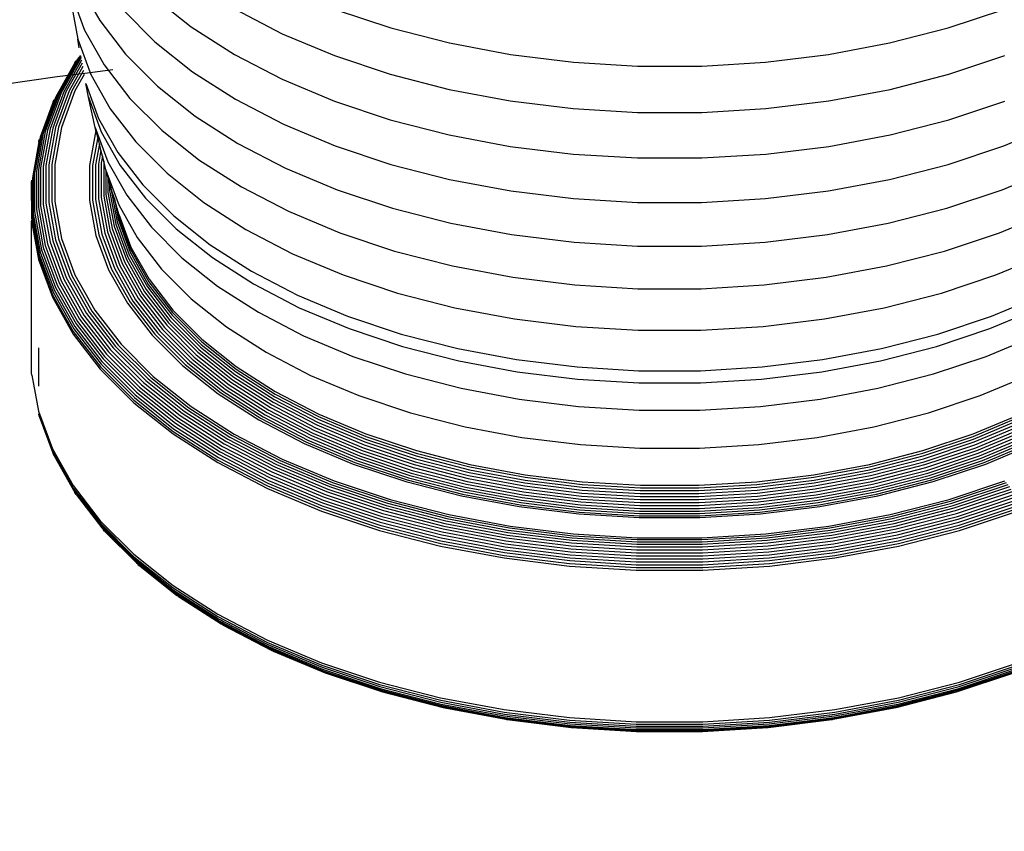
# Model space of a CAD drawing. Extents: x -18027 to -11651, y 1687 to 5059.
# Tile 54 of 170: x -16999.59 to -16991.64, y 2141.25 to 2147.81. Entities that reach past the tile are written whole.
import ezdxf

# ---------------------------------------------------------------- set-up
doc = ezdxf.new("R2010")
doc.units = 0
doc.header["$MEASUREMENT"] = 0
doc.layers.add('TANK', color=2, linetype='CONTINUOUS')
doc.layers.add('TANK-SLOPE', color=2, linetype='CONTINUOUS')

# ---------------------------------------------------------------- blocks, each defined once
blk = doc.blocks.new('A$C3406478A')
at = {"layer": 'TANK'}
for p, q in [((-1.295, 7.0312), (-1.1356, 6.7481)), ((-1.3634, 6.9595), (-1.2571, 6.6706)), ((-0.7014, 6.9407), (-0.3959, 6.6979)), ((-1.3649, 6.8893), (-1.312, 6.5987)), ((-0.9493, 6.8365), (-0.6901, 6.5772)), ((-0.0484, 6.8426), (0.3379, 6.6417)), ((0.7653, 6.839), (1.2144, 6.6893)), ((5.7132, 6.6893), (6.1624, 6.839)), ((-1.1356, 6.7481), (-0.9259, 6.4761)), ((-0.3959, 6.6979), (-0.048, 6.4749)), ((1.2144, 6.6893), (1.6882, 6.5675)), ((5.2395, 6.5675), (5.7132, 6.6893)), ((-1.312, 6.5987), (-1.2068, 6.3129)), ((-1.3002, 6.5272), (-1.312, 6.5987)), ((-1.2571, 6.6706), (-1.099, 6.3897)), ((0.3379, 6.6417), (0.7586, 6.4653)), ((-0.6901, 6.5772), (-0.3854, 6.3351)), ((1.6882, 6.5675), (2.1814, 6.475)), ((4.7462, 6.475), (5.2395, 6.5675)), ((-1.2987, 6.4478), (-1.4637, 6.1546)), ((-1.286, 6.4491), (-1.4458, 6.1651)), ((-1.2894, 6.4677), (-1.3138, 6.4361)), ((-1.2882, 6.4613), (-1.2987, 6.4478)), ((-0.9259, 6.4761), (-0.668, 6.2182)), ((-0.048, 6.4749), (0.3383, 6.2741)), ((0.7586, 6.4653), (1.2088, 6.3152)), ((2.1814, 6.475), (2.6887, 6.4127)), ((4.2389, 6.4127), (4.7462, 6.475)), ((5.7188, 6.3152), (6.1691, 6.4653)), ((-1.3366, 6.4065), (-1.4925, 6.1273)), ((-1.3138, 6.4361), (-1.4793, 6.142)), ((-1.2823, 6.4287), (-1.4261, 6.1732)), ((-1.2779, 6.4044), (-1.4049, 6.1787)), ((-1.2728, 6.3765), (-1.3824, 6.1817)), ((-1.3366, 6.4065), (-1.3265, 6.4223)), ((-1.099, 6.3897), (-0.8909, 6.1199)), ((2.6887, 6.4127), (3.2045, 6.3814)), ((3.2045, 6.3814), (3.7231, 6.3814)), ((3.7231, 6.3814), (4.2389, 6.4127)), ((-1.2671, 6.3456), (-1.3592, 6.182)), ((-1.261, 6.312), (-1.3355, 6.1797)), ((-1.2068, 6.3129), (-1.0504, 6.035)), ((-0.3854, 6.3351), (-0.0385, 6.1126)), ((1.2088, 6.3152), (1.6838, 6.1931)), ((5.2439, 6.1931), (5.7188, 6.3152)), ((-1.2258, 6.131), (-1.248, 6.2405)), ((-1.248, 6.2405), (-1.1442, 5.9585)), ((-0.668, 6.2182), (-0.3649, 5.9774)), ((0.3383, 6.2741), (0.7589, 6.0976)), ((-1.4925, 6.1273), (-1.6041, 5.824)), ((-1.4793, 6.142), (-1.5907, 5.8395)), ((-1.4637, 6.1546), (-1.5747, 5.8531)), ((-1.4458, 6.1651), (-1.5565, 5.8646)), ((-1.4261, 6.1732), (-1.5363, 5.8739)), ((-1.4049, 6.1787), (-1.5146, 5.8808)), ((-1.3824, 6.1817), (-1.4916, 5.8851)), ((-1.3592, 6.182), (-1.4678, 5.8869)), ((-1.3355, 6.1797), (-1.4437, 5.886)), ((-1.1714, 5.8851), (-1.2258, 6.131)), ((-1.2258, 6.131), (-1.1225, 5.8504)), ((-0.8909, 6.1199), (-0.6351, 5.8641)), ((1.6838, 6.1931), (2.1782, 6.1003)), ((4.7494, 6.1003), (5.2439, 6.1931)), ((-1.5106, 6.0932), (-1.6148, 5.8071)), ((-1.5106, 6.0932), (-1.5029, 6.111)), ((-0.0385, 6.1126), (0.3468, 5.9124)), ((0.7589, 6.0976), (1.2091, 5.9476)), ((2.1782, 6.1003), (2.6868, 6.0379)), ((4.2408, 6.0379), (4.7494, 6.1003)), ((5.7186, 5.9476), (6.1688, 6.0976)), ((-1.0504, 6.035), (-0.8445, 5.768)), ((-0.3649, 5.9774), (-0.0198, 5.7561)), ((2.6868, 6.0379), (3.2039, 6.0065)), ((3.2039, 6.0065), (3.7238, 6.0065)), ((3.7238, 6.0065), (4.2408, 6.0379)), ((-1.5146, 5.8808), (-1.5697, 5.5778)), ((-1.4916, 5.8851), (-1.5465, 5.5836)), ((-1.4678, 5.8869), (-1.5225, 5.5868)), ((-1.4437, 5.886), (-1.498, 5.5873)), ((-1.166, 5.8606), (-1.1714, 5.8851)), ((-1.1714, 5.8851), (-1.0693, 5.6077)), ((-1.1442, 5.9585), (-0.9899, 5.6843)), ((0.3468, 5.9124), (0.7662, 5.7364)), ((1.2091, 5.9476), (1.684, 5.8255)), ((5.2436, 5.8255), (5.7186, 5.9476)), ((6.1614, 5.7364), (6.5808, 5.9124)), ((-1.6148, 5.8071), (-1.6711, 5.498)), ((-1.6041, 5.824), (-1.6603, 5.5157)), ((-1.5907, 5.8395), (-1.6466, 5.5319)), ((-1.5747, 5.8531), (-1.6305, 5.5465)), ((-1.5565, 5.8646), (-1.6121, 5.5591)), ((-1.5363, 5.8739), (-1.5917, 5.5696)), ((-1.166, 5.8606), (-1.2173, 5.5788)), ((-1.1515, 5.8063), (-1.1928, 5.5794)), ((-1.1515, 5.8063), (-1.166, 5.8606)), ((-1.1379, 5.7524), (-1.1515, 5.8063)), ((-1.1225, 5.8504), (-0.9689, 5.5775)), ((-0.6351, 5.8641), (-0.3344, 5.6251)), ((1.684, 5.8255), (2.1784, 5.7327)), ((4.7492, 5.7327), (5.2436, 5.8255)), ((-1.6274, 5.7696), (-1.679, 5.4793)), ((-1.6274, 5.7696), (-1.6226, 5.7888)), ((-1.1379, 5.7524), (-1.1688, 5.5826)), ((-1.125, 5.7015), (-1.1379, 5.7524)), ((-0.8445, 5.768), (-0.5915, 5.515)), ((-0.0198, 5.7561), (0.3634, 5.5569)), ((0.7662, 5.7364), (1.2152, 5.5868)), ((2.1784, 5.7327), (2.6869, 5.6703)), ((4.2407, 5.6703), (4.7492, 5.7327)), ((5.7124, 5.5868), (6.1614, 5.7364)), ((-1.125, 5.7015), (-1.1456, 5.5883)), ((-1.1131, 5.6544), (-1.125, 5.7015)), ((-1.1131, 5.6544), (-1.1236, 5.5965)), ((-1.1024, 5.612), (-1.1131, 5.6544)), ((-0.9899, 5.6843), (-0.7868, 5.421)), ((2.6869, 5.6703), (3.2039, 5.639)), ((3.7237, 5.639), (4.2407, 5.6703)), ((-1.5917, 5.5696), (-1.5917, 5.2637)), ((-1.5697, 5.5778), (-1.5697, 5.2732)), ((-1.5465, 5.5836), (-1.5465, 5.2804)), ((-1.5225, 5.5868), (-1.5225, 5.285)), ((-1.498, 5.5873), (-1.498, 5.2871)), ((-1.2173, 5.5788), (-1.2173, 5.2956)), ((-1.1928, 5.5794), (-1.1928, 5.2976)), ((-1.1688, 5.5826), (-1.1688, 5.3022)), ((-1.1456, 5.5883), (-1.1456, 5.3094)), ((-1.1236, 5.5965), (-1.1236, 5.3189)), ((-1.1024, 5.612), (-1.1033, 5.607)), ((-1.1033, 5.607), (-1.1033, 5.3306)), ((-1.0849, 5.5428), (-1.1024, 5.612)), ((-1.0693, 5.6077), (-0.9175, 5.338)), ((-0.9689, 5.5775), (-0.7668, 5.3153)), ((-0.3344, 5.6251), (0.0079, 5.4056)), ((1.2152, 5.5868), (1.6888, 5.465)), ((3.2039, 5.639), (3.7237, 5.639)), ((5.2388, 5.465), (5.7124, 5.5868)), ((-1.6711, 5.498), (-1.6711, 5.1873)), ((-1.6603, 5.5157), (-1.6603, 5.2056)), ((-1.6466, 5.5319), (-1.6466, 5.2226)), ((-1.6305, 5.5465), (-1.6305, 5.2382)), ((-1.6121, 5.5591), (-1.6121, 5.252)), ((-1.0849, 5.5428), (-1.0849, 5.3444)), ((-1.0823, 5.5328), (-1.0849, 5.5428)), ((-1.0687, 5.486), (-1.0823, 5.5328)), ((-1.0823, 5.5328), (-0.9821, 5.2607)), ((-1.0551, 5.4392), (-1.0687, 5.486)), ((-1.0687, 5.486), (-1.0687, 5.3599)), ((-0.5915, 5.515), (-0.294, 5.2786)), ((0.3634, 5.5569), (0.7806, 5.3819)), ((6.1471, 5.3819), (6.5643, 5.5569)), ((-1.6854, 5.4398), (-1.6838, 5.4598)), ((-1.6838, 5.1483), (-1.6854, 5.4398)), ((-1.679, 5.4793), (-1.679, 5.1681)), ((-1.0443, 5.402), (-1.0551, 5.4392)), ((-1.0551, 5.4392), (-1.0551, 5.377)), ((-0.7868, 5.421), (-0.5371, 5.1713)), ((0.0079, 5.4056), (0.3881, 5.208)), ((1.6888, 5.465), (2.1819, 5.3725)), ((4.7458, 5.3725), (5.2388, 5.465)), ((-1.1033, 5.3306), (-1.0532, 5.0558)), ((-1.0849, 5.3444), (-1.035, 5.0706)), ((-1.0687, 5.3599), (-1.019, 5.0872)), ((-1.0551, 5.377), (-1.0056, 5.105)), ((-1.0443, 5.402), (-1.0443, 5.3953)), ((-1.0443, 5.3953), (-0.9949, 5.124)), ((-1.0172, 5.3089), (-1.0443, 5.3953)), ((-0.9175, 5.338), (-0.7177, 5.0789)), ((0.7806, 5.3819), (1.2272, 5.233)), ((2.1819, 5.3725), (2.689, 5.3103)), ((4.2386, 5.3103), (4.7458, 5.3725)), ((5.7005, 5.233), (6.1471, 5.3819)), ((-1.6121, 5.252), (-1.5565, 4.9465)), ((-1.5917, 5.2637), (-1.5363, 4.9594)), ((-1.5697, 5.2732), (-1.5146, 4.9703)), ((-1.5465, 5.2804), (-1.4916, 4.9788)), ((-1.5225, 5.285), (-1.4678, 4.9849)), ((-1.498, 5.2871), (-1.4437, 4.9884)), ((-1.2173, 5.2956), (-1.166, 5.0138)), ((-1.1928, 5.2976), (-1.1418, 5.0174)), ((-1.1688, 5.3022), (-1.118, 5.0234)), ((-1.1456, 5.3094), (-1.0951, 5.032)), ((-1.1236, 5.3189), (-1.0734, 5.0428)), ((-1.0172, 5.3089), (-0.9871, 5.1437)), ((-0.9948, 5.232), (-1.0172, 5.3089)), ((-0.9821, 5.2607), (-0.8333, 4.9962)), ((-0.7668, 5.3153), (-0.5183, 5.0668)), ((-0.294, 5.2786), (0.0447, 5.0614)), ((2.689, 5.3103), (3.2046, 5.279)), ((3.2046, 5.279), (3.723, 5.279)), ((3.723, 5.279), (4.2386, 5.3103)), ((-1.679, 5.1681), (-1.6226, 4.8585)), ((-1.6711, 5.1873), (-1.6148, 4.8782)), ((-1.6603, 5.2056), (-1.6041, 4.8972)), ((-1.6466, 5.2226), (-1.5907, 4.9151)), ((-1.6305, 5.2382), (-1.5747, 4.9316)), ((-0.9808, 5.1839), (-0.9948, 5.232)), ((-0.9948, 5.232), (-0.9824, 5.1637)), ((-0.9808, 5.1839), (-0.8828, 4.9179)), ((-0.5371, 5.1713), (-0.2436, 4.938)), ((0.3881, 5.208), (0.8019, 5.0344)), ((1.2272, 5.233), (1.6983, 5.1119)), ((5.2294, 5.1119), (5.7005, 5.233)), ((6.1257, 5.0344), (6.5396, 5.208)), ((-1.6838, 5.1483), (-1.6854, 5.1282)), ((-1.6854, 5.1282), (-1.6289, 4.8183)), ((-1.6854, 3.9036), (-1.6854, 5.1282)), ((-1.6838, 5.1483), (-1.6274, 4.8385)), ((-1.019, 5.0872), (-0.9203, 4.8189)), ((-1.0056, 5.105), (-0.9071, 4.8376)), ((-0.9949, 5.124), (-0.8966, 4.8571)), ((-0.9871, 5.1437), (-0.889, 4.8773)), ((-0.9824, 5.1637), (-0.8844, 4.8976)), ((1.6983, 5.1119), (2.1887, 5.0199)), ((4.7389, 5.0199), (5.2294, 5.1119)), ((-1.166, 5.0138), (-1.064, 4.7367)), ((-1.1418, 5.0174), (-1.0403, 4.7417)), ((-1.118, 5.0234), (-1.0171, 4.7492)), ((-1.0951, 5.032), (-0.9946, 4.7591)), ((-1.0734, 5.0428), (-0.9734, 4.7713)), ((-1.0532, 5.0558), (-0.9537, 4.7854)), ((-1.035, 5.0706), (-0.9359, 4.8014)), ((-0.7177, 5.0789), (-0.4721, 4.8332)), ((-0.5183, 5.0668), (-0.2262, 4.8347)), ((0.0447, 5.0614), (0.4208, 4.8659)), ((0.8019, 5.0344), (1.245, 4.8867)), ((2.1887, 5.0199), (2.6931, 4.958)), ((4.2345, 4.958), (4.7389, 5.0199)), ((5.6827, 4.8867), (6.1257, 5.0344)), ((-1.5747, 4.9316), (-1.4637, 4.63)), ((-1.5565, 4.9465), (-1.4458, 4.646)), ((-1.5363, 4.9594), (-1.4261, 4.6602)), ((-1.5146, 4.9703), (-1.4049, 4.6723)), ((-1.4916, 4.9788), (-1.3824, 4.6823)), ((-1.4678, 4.9849), (-1.3592, 4.6898)), ((-1.4437, 4.9884), (-1.3355, 4.6947)), ((-0.8333, 4.9962), (-0.6373, 4.742)), ((-0.2436, 4.938), (0.0905, 4.7238)), ((2.6931, 4.958), (3.206, 4.9269)), ((3.7217, 4.9269), (4.2345, 4.958)), ((-1.6226, 4.8585), (-1.5106, 4.5541)), ((-1.6148, 4.8782), (-1.5029, 4.5743)), ((-1.6041, 4.8972), (-1.4925, 4.5939)), ((-1.5907, 4.9151), (-1.4793, 4.6126)), ((-0.8966, 4.8571), (-0.7506, 4.5977)), ((-0.889, 4.8773), (-0.7433, 4.6183)), ((-0.8844, 4.8976), (-0.7388, 4.6389)), ((-0.8828, 4.9179), (-0.7373, 4.6592)), ((0.4208, 4.8659), (0.8303, 4.6941)), ((1.245, 4.8867), (1.7123, 4.7666)), ((3.206, 4.9269), (3.7217, 4.9269)), ((5.2153, 4.7666), (5.6827, 4.8867)), ((6.0974, 4.6941), (6.5068, 4.8659)), ((-1.6289, 4.8183), (-1.5167, 4.5135)), ((-1.6274, 4.8385), (-1.5152, 4.5338)), ((-0.9734, 4.7713), (-0.8248, 4.5072)), ((-0.9537, 4.7854), (-0.8058, 4.5226)), ((-0.9359, 4.8014), (-0.7886, 4.5396)), ((-0.9203, 4.8189), (-0.7735, 4.558)), ((-0.9071, 4.8376), (-0.7607, 4.5775)), ((-0.4721, 4.8332), (-0.1833, 4.6038)), ((-0.2262, 4.8347), (0.1064, 4.6215)), ((-1.3592, 4.6898), (-1.1977, 4.4028)), ((-1.3355, 4.6947), (-1.1748, 4.4092)), ((-1.064, 4.7367), (-0.9123, 4.4673)), ((-1.0403, 4.7417), (-0.8895, 4.4737)), ((-1.0171, 4.7492), (-0.867, 4.4826)), ((-0.9946, 4.7591), (-0.8453, 4.4938)), ((-0.6373, 4.742), (-0.3964, 4.5012)), ((0.0905, 4.7238), (0.4616, 4.5309)), ((0.8303, 4.6941), (1.2686, 4.548)), ((1.7123, 4.7666), (2.1989, 4.6753)), ((4.7288, 4.6753), (5.2153, 4.7666)), ((5.659, 4.548), (6.0974, 4.6941)), ((-1.4793, 4.6126), (-1.3138, 4.3184)), ((-1.4637, 4.63), (-1.2987, 4.3369)), ((-1.4458, 4.646), (-1.2814, 4.3539)), ((-1.4261, 4.6602), (-1.2624, 4.3692)), ((-1.4049, 4.6723), (-1.2418, 4.3827)), ((-1.3824, 4.6823), (-1.2201, 4.3939)), ((-0.7433, 4.6183), (-0.5514, 4.3695)), ((-0.7388, 4.6389), (-0.5471, 4.3904)), ((-0.7373, 4.6592), (-0.5457, 4.4108)), ((0.1064, 4.6215), (0.4757, 4.4295)), ((2.1989, 4.6753), (2.6993, 4.6139)), ((2.6993, 4.6139), (3.208, 4.583)), ((3.7196, 4.583), (4.2284, 4.6139)), ((4.2284, 4.6139), (4.7288, 4.6753)), ((-1.5152, 4.5338), (-1.3485, 4.2375)), ((-1.5106, 4.5541), (-1.344, 4.2581)), ((-1.5029, 4.5743), (-1.3366, 4.2787)), ((-1.4925, 4.5939), (-1.3265, 4.299)), ((-0.7886, 4.5396), (-0.5946, 4.2881)), ((-0.7735, 4.558), (-0.5802, 4.3074)), ((-0.7607, 4.5775), (-0.5681, 4.3277)), ((-0.7506, 4.5977), (-0.5584, 4.3485)), ((-0.1833, 4.6038), (0.1454, 4.393)), ((0.4616, 4.5309), (0.8656, 4.3614)), ((1.2686, 4.548), (1.731, 4.4292)), ((3.208, 4.583), (3.7196, 4.583)), ((5.1967, 4.4292), (5.659, 4.548)), ((6.0621, 4.3614), (6.466, 4.5309)), ((-1.5167, 4.5135), (-1.35, 4.2172)), ((-0.9123, 4.4673), (-0.7128, 4.2085)), ((-0.8895, 4.4737), (-0.691, 4.2163)), ((-0.867, 4.4826), (-0.6695, 4.2265)), ((-0.8453, 4.4938), (-0.6488, 4.239)), ((-0.8248, 4.5072), (-0.6292, 4.2536)), ((-0.8058, 4.5226), (-0.6111, 4.2701)), ((-0.3964, 4.5012), (-0.1132, 4.2761)), ((-1.2418, 4.3827), (-1.0272, 4.1044)), ((-1.2201, 4.3939), (-1.0065, 4.1169)), ((-1.1977, 4.4028), (-0.9851, 4.1271)), ((-1.1748, 4.4092), (-0.9633, 4.1349)), ((-0.5471, 4.3904), (-0.3115, 4.1548)), ((-0.5457, 4.4108), (-0.3102, 4.1753)), ((0.1454, 4.393), (0.5104, 4.2033)), ((0.4757, 4.4295), (0.8778, 4.2608)), ((1.731, 4.4292), (2.2123, 4.3389)), ((4.7153, 4.3389), (5.1967, 4.4292)), ((6.0498, 4.2608), (6.4519, 4.4295)), ((-1.3265, 4.299), (-1.108, 4.0157)), ((-1.3138, 4.3184), (-1.0959, 4.0359)), ((-1.2987, 4.3369), (-1.0815, 4.0552)), ((-1.2814, 4.3539), (-1.065, 4.0733)), ((-1.2624, 4.3692), (-1.0469, 4.0897)), ((-0.5802, 4.3074), (-0.3427, 4.0699)), ((-0.5681, 4.3277), (-0.3313, 4.0908)), ((-0.5584, 4.3485), (-0.3222, 4.1122)), ((-0.5514, 4.3695), (-0.3156, 4.1336)), ((0.8656, 4.3614), (1.298, 4.2173)), ((2.2123, 4.3389), (2.7074, 4.2781)), ((4.2202, 4.2781), (4.7153, 4.3389)), ((5.6296, 4.2173), (6.0621, 4.3614)), ((-1.35, 4.2172), (-1.1304, 3.9325)), ((-1.3485, 4.2375), (-1.129, 3.9529)), ((-1.344, 4.2581), (-1.1247, 3.9738)), ((-1.3366, 4.2787), (-1.1177, 3.9949)), ((-0.691, 4.2163), (-0.4469, 3.9722)), ((-0.6695, 4.2265), (-0.4267, 3.9837)), ((-0.6488, 4.239), (-0.4073, 3.9974)), ((-0.6292, 4.2536), (-0.3888, 4.0132)), ((-0.6111, 4.2701), (-0.3717, 4.0308)), ((-0.5946, 4.2881), (-0.3563, 4.0498)), ((-0.1132, 4.2761), (0.2091, 4.0694)), ((0.8778, 4.2608), (1.3082, 4.1173)), ((1.298, 4.2173), (1.7542, 4.1)), ((2.7074, 4.2781), (3.2108, 4.2476)), ((3.2108, 4.2476), (3.7169, 4.2476)), ((3.7169, 4.2476), (4.2202, 4.2781)), ((5.1734, 4.1), (5.6296, 4.2173)), ((5.6194, 4.1173), (6.0498, 4.2608)), ((-0.9633, 4.1349), (-0.7032, 3.8748)), ((-0.7128, 4.2085), (-0.4674, 3.9632)), ((-0.3156, 4.1336), (-0.0383, 3.9133)), ((-0.3115, 4.1548), (-0.0346, 3.9347)), ((-0.3102, 4.1753), (-0.0333, 3.9553)), ((0.5104, 4.2033), (0.9078, 4.0366)), ((6.0198, 4.0366), (6.4172, 4.2033)), ((-1.6305, 4.1053), (-1.6305, 3.797)), ((-1.0815, 4.0552), (-0.8145, 3.7882)), ((-1.065, 4.0733), (-0.799, 3.8073)), ((-1.0469, 4.0897), (-0.7819, 3.8248)), ((-1.0272, 4.1044), (-0.7634, 3.8406)), ((-1.0065, 4.1169), (-0.744, 3.8543)), ((-0.9851, 4.1271), (-0.7238, 3.8658)), ((-0.3427, 4.0699), (-0.0634, 3.848)), ((-0.3313, 4.0908), (-0.0529, 3.8696)), ((-0.3222, 4.1122), (-0.0444, 3.8915)), ((0.2091, 4.0694), (0.5672, 3.8833)), ((1.3082, 4.1173), (1.7623, 4.0006)), ((1.7542, 4.1), (2.2291, 4.0109)), ((4.6985, 4.0109), (5.1734, 4.1)), ((5.1654, 4.0006), (5.6194, 4.1173)), ((-1.1247, 3.9738), (-0.8552, 3.7043)), ((-1.1177, 3.9949), (-0.8486, 3.7258)), ((-1.108, 4.0157), (-0.8395, 3.7471)), ((-1.0959, 4.0359), (-0.8281, 3.7681)), ((-0.4267, 3.9837), (-0.1413, 3.7569)), ((-0.4073, 3.9974), (-0.1233, 3.7718)), ((-0.3888, 4.0132), (-0.1062, 3.7886)), ((-0.3717, 4.0308), (-0.0903, 3.8072)), ((-0.3563, 4.0498), (-0.076, 3.8271)), ((0.9078, 4.0366), (1.3332, 3.8948)), ((1.7623, 4.0006), (2.2349, 3.912)), ((2.2291, 4.0109), (2.7175, 3.951)), ((4.2101, 3.951), (4.6985, 4.0109)), ((4.6927, 3.912), (5.1654, 4.0006)), ((5.5944, 3.8948), (6.0198, 4.0366)), ((-1.6838, 3.8837), (-1.6854, 3.9036)), ((-1.1304, 3.9325), (-0.8606, 3.6627)), ((-1.129, 3.9529), (-0.8592, 3.6832)), ((-0.4674, 3.9632), (-0.1791, 3.734)), ((-0.4469, 3.9722), (-0.16, 3.7443)), ((-0.0383, 3.9133), (0.2773, 3.7109)), ((-0.0346, 3.9347), (0.2807, 3.7325)), ((-0.0333, 3.9553), (0.2818, 3.7532)), ((1.3332, 3.8948), (1.782, 3.7794)), ((2.2349, 3.912), (2.7211, 3.8523)), ((2.7175, 3.951), (3.2141, 3.9209)), ((3.2141, 3.9209), (3.7135, 3.9209)), ((3.7135, 3.9209), (4.2101, 3.951)), ((4.2066, 3.8523), (4.6927, 3.912)), ((5.1457, 3.7794), (5.5944, 3.8948)), ((-1.6838, 3.8837), (-1.6289, 3.5937)), ((-0.7819, 3.8248), (-0.4704, 3.5773)), ((-0.7634, 3.8406), (-0.4533, 3.5942)), ((-0.744, 3.8543), (-0.4353, 3.609)), ((-0.7238, 3.8658), (-0.4166, 3.6217)), ((-0.7032, 3.8748), (-0.3975, 3.6319)), ((-0.076, 3.8271), (0.243, 3.6225)), ((-0.0634, 3.848), (0.2544, 3.6442)), ((-0.0529, 3.8696), (0.2641, 3.6664)), ((-0.0444, 3.8915), (0.2717, 3.6888)), ((0.5672, 3.8833), (0.957, 3.7198)), ((2.7211, 3.8523), (3.2153, 3.8223)), ((3.2153, 3.8223), (3.7123, 3.8223)), ((3.7123, 3.8223), (4.2066, 3.8523)), ((5.9707, 3.7198), (6.3605, 3.8833)), ((-0.8395, 3.7471), (-0.5238, 3.4963)), ((-0.8281, 3.7681), (-0.5132, 3.5179)), ((-0.8145, 3.7882), (-0.5006, 3.5388)), ((-0.799, 3.8073), (-0.4863, 3.5587)), ((-0.16, 3.7443), (0.1666, 3.5348)), ((-0.1413, 3.7569), (0.1836, 3.5486)), ((-0.1233, 3.7718), (0.2, 3.5645)), ((-0.1062, 3.7886), (0.2155, 3.5823)), ((-0.0903, 3.8072), (0.23, 3.6018)), ((0.2818, 3.7532), (0.6319, 3.5712)), ((1.782, 3.7794), (2.2492, 3.6918)), ((4.6785, 3.6918), (5.1457, 3.7794)), ((-0.8606, 3.6627), (-0.5433, 3.4106)), ((-0.8592, 3.6832), (-0.5421, 3.4311)), ((-0.8552, 3.7043), (-0.5384, 3.4525)), ((-0.8486, 3.7258), (-0.5322, 3.4744)), ((-0.1791, 3.734), (0.1493, 3.5235)), ((0.2641, 3.6664), (0.6161, 3.4834)), ((0.2717, 3.6888), (0.6229, 3.5062)), ((0.2773, 3.7109), (0.6279, 3.5287)), ((0.2807, 3.7325), (0.6309, 3.5505)), ((0.957, 3.7198), (1.3742, 3.5807)), ((2.2492, 3.6918), (2.7297, 3.6328)), ((4.198, 3.6328), (4.6785, 3.6918)), ((5.5535, 3.5807), (5.9707, 3.7198)), ((-1.6289, 3.5937), (-1.5167, 3.2889)), ((-0.4704, 3.5773), (-0.1159, 3.3499)), ((-0.4533, 3.5942), (-0.1003, 3.3678)), ((-0.4353, 3.609), (-0.0839, 3.3837)), ((-0.4166, 3.6217), (-0.0669, 3.3974)), ((-0.3975, 3.6319), (-0.0495, 3.4088)), ((0.2155, 3.5823), (0.5729, 3.3966)), ((0.23, 3.6018), (0.5857, 3.4168)), ((0.243, 3.6225), (0.5973, 3.4383)), ((0.2544, 3.6442), (0.6075, 3.4606)), ((1.3742, 3.5807), (1.8143, 3.4676)), ((2.7297, 3.6328), (3.2182, 3.6032)), ((3.2182, 3.6032), (3.7094, 3.6032)), ((3.7094, 3.6032), (4.198, 3.6328)), ((5.1133, 3.4676), (5.5535, 3.5807)), ((-1.6226, 3.5547), (-1.6274, 3.5739)), ((-1.6274, 3.5739), (-1.5152, 3.2692)), ((-1.6226, 3.5547), (-1.5106, 3.2503)), ((-0.5132, 3.5179), (-0.1548, 3.2881)), ((-0.5006, 3.5388), (-0.1433, 3.3097)), ((-0.4863, 3.5587), (-0.1303, 3.3305)), ((0.1493, 3.5235), (0.5139, 3.334)), ((0.1666, 3.5348), (0.5293, 3.3463)), ((0.1836, 3.5486), (0.5444, 3.361)), ((0.2, 3.5645), (0.559, 3.3778)), ((0.6229, 3.5062), (1.0052, 3.3459)), ((0.6279, 3.5287), (1.0095, 3.3686)), ((0.6309, 3.5505), (1.0121, 3.3906)), ((0.6319, 3.5712), (1.0129, 3.4114)), ((5.9147, 3.4114), (6.2958, 3.5712)), ((5.9156, 3.3906), (6.2968, 3.5505)), ((5.9182, 3.3686), (6.2998, 3.5287)), ((5.9225, 3.3459), (6.3047, 3.5062)), ((-0.5421, 3.4311), (-0.1811, 3.1996)), ((-0.5384, 3.4525), (-0.1777, 3.2212)), ((-0.5322, 3.4744), (-0.1721, 3.2434)), ((-0.5238, 3.4963), (-0.1644, 3.2658)), ((0.5973, 3.4383), (0.983, 3.2765)), ((0.6075, 3.4606), (0.9918, 3.2994)), ((0.6161, 3.4834), (0.9993, 3.3227)), ((1.8143, 3.4676), (2.2725, 3.3816)), ((4.6551, 3.3816), (5.1133, 3.4676)), ((5.9284, 3.3227), (6.3116, 3.4834)), ((5.9358, 3.2994), (6.3201, 3.4606)), ((5.9446, 3.2765), (6.3303, 3.4383)), ((-0.5433, 3.4106), (-0.1822, 3.179)), ((-0.1159, 3.3499), (0.2779, 3.1452)), ((-0.1003, 3.3678), (0.2918, 3.164)), ((-0.0839, 3.3837), (0.3064, 3.1808)), ((-0.0669, 3.3974), (0.3215, 3.1955)), ((-0.0495, 3.4088), (0.3369, 3.2078)), ((0.5293, 3.3463), (0.9242, 3.1806)), ((0.5444, 3.361), (0.9373, 3.1962)), ((0.559, 3.3778), (0.9499, 3.2139)), ((0.5729, 3.3966), (0.9619, 3.2334)), ((0.5857, 3.4168), (0.973, 3.2544)), ((1.0052, 3.3459), (1.4144, 3.2095)), ((1.0095, 3.3686), (1.418, 3.2325)), ((1.0121, 3.3906), (1.4201, 3.2546)), ((1.0129, 3.4114), (1.4209, 3.2754)), ((2.2725, 3.3816), (2.7438, 3.3238)), ((4.1839, 3.3238), (4.6551, 3.3816)), ((5.5068, 3.2754), (5.9147, 3.4114)), ((5.5075, 3.2546), (5.9156, 3.3906)), ((5.5097, 3.2325), (5.9182, 3.3686)), ((5.5133, 3.2095), (5.9225, 3.3459)), ((5.9547, 3.2544), (6.3419, 3.4168)), ((5.9658, 3.2334), (6.3548, 3.3966)), ((5.9777, 3.2139), (6.3686, 3.3778)), ((5.9904, 3.1962), (6.3832, 3.361)), ((6.0035, 3.1806), (6.3984, 3.3463)), ((-1.5167, 3.2889), (-1.35, 2.9926)), ((-1.5152, 3.2692), (-1.3485, 2.9729)), ((-0.1644, 3.2658), (0.2347, 3.0584)), ((-0.1548, 3.2881), (0.2433, 3.0811)), ((-0.1433, 3.3097), (0.2535, 3.1035)), ((-0.1303, 3.3305), (0.2651, 3.1249)), ((0.5139, 3.334), (0.9108, 3.1675)), ((0.983, 3.2765), (1.3959, 3.1389)), ((0.9918, 3.2994), (1.4033, 3.1623)), ((0.9993, 3.3227), (1.4095, 3.1859)), ((1.4209, 3.2754), (1.8512, 3.1648)), ((2.7438, 3.3238), (3.2229, 3.2947)), ((3.2229, 3.2947), (3.7047, 3.2947)), ((3.7047, 3.2947), (4.1839, 3.3238)), ((5.0765, 3.1648), (5.5068, 3.2754)), ((5.5182, 3.1859), (5.9284, 3.3227)), ((5.5244, 3.1623), (5.9358, 3.2994)), ((5.5317, 3.1389), (5.9446, 3.2765)), ((6.0168, 3.1675), (6.4138, 3.334)), ((-1.5029, 3.2325), (-1.5106, 3.2503)), ((-1.5106, 3.2503), (-1.344, 2.9543)), ((-1.5029, 3.2325), (-1.3366, 2.9369)), ((-0.1822, 3.179), (0.2189, 2.9705)), ((-0.1811, 3.1996), (0.2199, 2.9912)), ((-0.1777, 3.2212), (0.2229, 3.013)), ((-0.1721, 3.2434), (0.2279, 3.0355)), ((0.3064, 3.1808), (0.7313, 3.0026)), ((0.3215, 3.1955), (0.7444, 3.0182)), ((0.3369, 3.2078), (0.7577, 3.0313)), ((0.9242, 3.1806), (1.3469, 3.0397)), ((0.9373, 3.1962), (1.3578, 3.056)), ((0.9499, 3.2139), (1.3683, 3.0744)), ((0.9619, 3.2334), (1.3783, 3.0946)), ((0.973, 3.2544), (1.3876, 3.1162)), ((1.4095, 3.1859), (1.8422, 3.0747)), ((1.4144, 3.2095), (1.8461, 3.0985)), ((1.418, 3.2325), (1.8489, 3.1217)), ((1.4201, 3.2546), (1.8506, 3.1439)), ((5.0771, 3.1439), (5.5075, 3.2546)), ((5.0788, 3.1217), (5.5097, 3.2325)), ((5.0816, 3.0985), (5.5133, 3.2095)), ((5.0855, 3.0747), (5.5182, 3.1859)), ((5.5401, 3.1162), (5.9547, 3.2544)), ((5.5493, 3.0946), (5.9658, 3.2334)), ((5.5593, 3.0744), (5.9777, 3.2139)), ((5.5699, 3.056), (5.9904, 3.1962)), ((5.5808, 3.0397), (6.0035, 3.1806)), ((0.2535, 3.1035), (0.6855, 2.9222)), ((0.2651, 3.1249), (0.6955, 2.9444)), ((0.2779, 3.1452), (0.7066, 2.9654)), ((0.2918, 3.164), (0.7186, 2.9849)), ((0.9108, 3.1675), (1.3357, 3.0258)), ((1.3876, 3.1162), (1.8249, 3.0038)), ((1.3959, 3.1389), (1.8315, 3.0269)), ((1.4033, 3.1623), (1.8373, 3.0507)), ((1.8489, 3.1217), (2.2975, 3.0376)), ((1.8506, 3.1439), (2.2987, 3.0599)), ((1.8512, 3.1648), (2.2991, 3.0807)), ((4.6285, 3.0807), (5.0765, 3.1648)), ((4.6289, 3.0599), (5.0771, 3.1439)), ((4.6302, 3.0376), (5.0788, 3.1217)), ((5.0904, 3.0507), (5.5244, 3.1623)), ((5.0962, 3.0269), (5.5317, 3.1389)), ((5.1028, 3.0038), (5.5401, 3.1162)), ((5.5919, 3.0258), (6.0168, 3.1675)), ((0.2279, 3.0355), (0.6633, 2.8529)), ((0.2347, 3.0584), (0.6692, 2.8761)), ((0.2433, 3.0811), (0.6766, 2.8994)), ((0.7577, 3.0313), (1.2081, 2.8812)), ((1.3357, 3.0258), (1.784, 2.9106)), ((1.3469, 3.0397), (1.7927, 2.9251)), ((1.3578, 3.056), (1.8014, 2.942)), ((1.3683, 3.0744), (1.8097, 2.961)), ((1.3783, 3.0946), (1.8176, 2.9817)), ((1.8315, 3.0269), (2.2849, 2.9419)), ((1.8373, 3.0507), (2.2891, 2.9659)), ((1.8422, 3.0747), (2.2926, 2.9902)), ((1.8461, 3.0985), (2.2954, 3.0142)), ((2.2975, 3.0376), (2.7589, 2.9809)), ((2.2987, 3.0599), (2.7596, 3.0033)), ((2.2991, 3.0807), (2.7599, 3.0242)), ((2.7599, 3.0242), (3.2283, 2.9958)), ((3.6993, 2.9958), (4.1678, 3.0242)), ((4.1678, 3.0242), (4.6285, 3.0807)), ((4.168, 3.0033), (4.6289, 3.0599)), ((4.1688, 2.9809), (4.6302, 3.0376)), ((4.6322, 3.0142), (5.0816, 3.0985)), ((4.635, 2.9902), (5.0855, 3.0747)), ((4.6385, 2.9659), (5.0904, 3.0507)), ((4.6427, 2.9419), (5.0962, 3.0269)), ((5.1101, 2.9817), (5.5493, 3.0946)), ((5.118, 2.961), (5.5593, 3.0744)), ((5.1263, 2.942), (5.5699, 3.056)), ((5.1349, 2.9251), (5.5808, 3.0397)), ((5.1437, 2.9106), (5.5919, 3.0258)), ((5.7195, 2.8812), (6.1699, 3.0313)), ((-1.35, 2.9926), (-1.1304, 2.7079)), ((-1.3485, 2.9729), (-1.129, 2.6884)), ((-1.344, 2.9543), (-1.1247, 2.67)), ((0.2189, 2.9705), (0.6555, 2.7873)), ((0.2199, 2.9912), (0.6564, 2.8081)), ((0.2229, 3.013), (0.659, 2.8301)), ((0.6955, 2.9444), (1.1563, 2.7908)), ((0.7066, 2.9654), (1.1655, 2.8124)), ((0.7186, 2.9849), (1.1755, 2.8326)), ((0.7313, 3.0026), (1.1861, 2.851)), ((0.7444, 3.0182), (1.197, 2.8673)), ((1.8014, 2.942), (2.2632, 2.8554)), ((1.8097, 2.961), (2.2692, 2.8748)), ((1.8176, 2.9817), (2.2749, 2.8959)), ((1.8249, 3.0038), (2.2801, 2.9184)), ((2.2849, 2.9419), (2.7513, 2.8846)), ((2.2891, 2.9659), (2.7538, 2.9089)), ((2.2926, 2.9902), (2.7559, 2.9333)), ((2.2954, 3.0142), (2.7576, 2.9575)), ((2.7576, 2.9575), (3.2276, 2.929)), ((2.7589, 2.9809), (3.228, 2.9525)), ((2.7596, 3.0033), (3.2282, 2.9749)), ((3.228, 2.9525), (3.6997, 2.9525)), ((3.2282, 2.9749), (3.6994, 2.9749)), ((3.2283, 2.9958), (3.6993, 2.9958)), ((3.6994, 2.9749), (4.168, 3.0033)), ((3.6997, 2.9525), (4.1688, 2.9809)), ((3.7001, 2.929), (4.17, 2.9575)), ((4.17, 2.9575), (4.6322, 3.0142)), ((4.1717, 2.9333), (4.635, 2.9902)), ((4.1738, 2.9089), (4.6385, 2.9659)), ((4.1764, 2.8846), (4.6427, 2.9419)), ((4.6475, 2.9184), (5.1028, 3.0038)), ((4.6528, 2.8959), (5.1101, 2.9817)), ((4.6585, 2.8748), (5.118, 2.961)), ((4.6645, 2.8554), (5.1263, 2.942)), ((5.7307, 2.8673), (6.1833, 3.0182)), ((5.7416, 2.851), (6.1964, 3.0026)), ((5.7521, 2.8326), (6.209, 2.9849)), ((5.7621, 2.8124), (6.221, 2.9654)), ((5.7714, 2.7908), (6.2321, 2.9444)), ((-1.3265, 2.9212), (-1.3366, 2.9369)), ((-1.3265, 2.9212), (-1.1177, 2.6531)), ((0.6692, 2.8761), (1.1343, 2.721)), ((0.6766, 2.8994), (1.1405, 2.7447)), ((0.6855, 2.9222), (1.1479, 2.7681)), ((1.197, 2.8673), (1.6744, 2.7446)), ((1.2081, 2.8812), (1.6832, 2.7591)), ((1.784, 2.9106), (2.2506, 2.8231)), ((1.7927, 2.9251), (2.2569, 2.838)), ((2.2692, 2.8748), (2.7418, 2.8168)), ((2.2749, 2.8959), (2.7452, 2.8382)), ((2.2801, 2.9184), (2.7484, 2.8609)), ((2.7484, 2.8609), (3.2245, 2.832)), ((2.7513, 2.8846), (3.2254, 2.8559)), ((2.7538, 2.9089), (3.2263, 2.8802)), ((2.7559, 2.9333), (3.227, 2.9047)), ((3.2263, 2.8802), (3.7014, 2.8802)), ((3.227, 2.9047), (3.7006, 2.9047)), ((3.2276, 2.929), (3.7001, 2.929)), ((3.7006, 2.9047), (4.1717, 2.9333)), ((3.7014, 2.8802), (4.1738, 2.9089)), ((3.7022, 2.8559), (4.1764, 2.8846)), ((3.7032, 2.832), (4.1793, 2.8609)), ((4.1793, 2.8609), (4.6475, 2.9184)), ((4.1824, 2.8382), (4.6528, 2.8959)), ((4.1859, 2.8168), (4.6585, 2.8748)), ((4.6707, 2.838), (5.1349, 2.9251)), ((4.677, 2.8231), (5.1437, 2.9106)), ((5.2444, 2.7591), (5.7195, 2.8812)), ((5.2532, 2.7446), (5.7307, 2.8673)), ((5.7798, 2.7681), (6.2422, 2.9222)), ((5.7871, 2.7447), (6.251, 2.8994)), ((5.7933, 2.721), (6.2584, 2.8761)), ((0.6555, 2.7873), (1.1229, 2.6315)), ((0.6564, 2.8081), (1.1237, 2.6523)), ((0.659, 2.8301), (1.1258, 2.6745)), ((0.6633, 2.8529), (1.1294, 2.6975)), ((1.1563, 2.7908), (1.6423, 2.6659)), ((1.1655, 2.8124), (1.6496, 2.688)), ((1.1755, 2.8326), (1.6575, 2.7087)), ((1.1861, 2.851), (1.6658, 2.7277)), ((2.2506, 2.8231), (2.7305, 2.7642)), ((2.2569, 2.838), (2.7344, 2.7795)), ((2.2632, 2.8554), (2.7381, 2.7971)), ((2.7381, 2.7971), (3.221, 2.7678)), ((2.7418, 2.8168), (3.2223, 2.7876)), ((2.7452, 2.8382), (3.2234, 2.8091)), ((3.2223, 2.7876), (3.7054, 2.7876)), ((3.2234, 2.8091), (3.7042, 2.8091)), ((3.2245, 2.832), (3.7032, 2.832)), ((3.2254, 2.8559), (3.7022, 2.8559)), ((3.7042, 2.8091), (4.1824, 2.8382)), ((3.7054, 2.7876), (4.1859, 2.8168)), ((3.7066, 2.7678), (4.1895, 2.7971)), ((4.1895, 2.7971), (4.6645, 2.8554)), ((4.1933, 2.7795), (4.6707, 2.838)), ((4.1971, 2.7642), (4.677, 2.8231)), ((5.2618, 2.7277), (5.7416, 2.851)), ((5.2702, 2.7087), (5.7521, 2.8326)), ((5.278, 2.688), (5.7621, 2.8124)), ((5.2854, 2.6659), (5.7714, 2.7908)), ((5.7982, 2.6975), (6.2643, 2.8529)), ((5.8018, 2.6745), (6.2686, 2.8301)), ((5.804, 2.6523), (6.2712, 2.8081)), ((5.8047, 2.6315), (6.2721, 2.7873)), ((-1.1304, 2.7079), (-0.8606, 2.4381)), ((1.1343, 2.721), (1.625, 2.5949)), ((1.1405, 2.7447), (1.6299, 2.6189)), ((1.1479, 2.7681), (1.6357, 2.6427)), ((1.6575, 2.7087), (2.1593, 2.6146)), ((1.6658, 2.7277), (2.1653, 2.634)), ((1.6744, 2.7446), (2.1715, 2.6513)), ((1.6832, 2.7591), (2.1778, 2.6663)), ((2.7305, 2.7642), (3.2185, 2.7346)), ((2.7344, 2.7795), (3.2198, 2.75)), ((3.2185, 2.7346), (3.2426, 2.7343)), ((3.2198, 2.75), (3.7079, 2.75)), ((3.221, 2.7678), (3.7066, 2.7678)), ((3.2426, 2.7343), (3.6851, 2.7343)), ((3.6851, 2.7343), (3.7091, 2.7346)), ((3.7079, 2.75), (4.1933, 2.7795)), ((3.7091, 2.7346), (4.1971, 2.7642)), ((4.7498, 2.6663), (5.2444, 2.7591)), ((4.7561, 2.6513), (5.2532, 2.7446)), ((4.7624, 2.634), (5.2618, 2.7277)), ((4.7684, 2.6146), (5.2702, 2.7087)), ((5.292, 2.6427), (5.7798, 2.7681)), ((5.2978, 2.6189), (5.7871, 2.7447)), ((5.3026, 2.5949), (5.7933, 2.721)), ((-1.129, 2.6884), (-0.8592, 2.4186)), ((-1.1247, 2.67), (-0.8552, 2.4004)), ((-1.1177, 2.6531), (-0.8486, 2.3839)), ((-1.0959, 2.6248), (-1.108, 2.6379)), ((-1.0959, 2.6248), (-0.8395, 2.3694)), ((1.1229, 2.6315), (1.616, 2.5048)), ((1.1237, 2.6523), (1.6166, 2.5256)), ((1.1258, 2.6745), (1.6183, 2.5479)), ((1.1294, 2.6975), (1.6211, 2.5711)), ((1.6357, 2.6427), (2.1435, 2.5475)), ((1.6423, 2.6659), (2.1483, 2.571)), ((1.6496, 2.688), (2.1536, 2.5935)), ((2.1653, 2.634), (2.679, 2.571)), ((2.1715, 2.6513), (2.6827, 2.5886)), ((2.1778, 2.6663), (2.6866, 2.6039)), ((4.2411, 2.6039), (4.7498, 2.6663)), ((4.2449, 2.5886), (4.7561, 2.6513)), ((4.2487, 2.571), (4.7624, 2.634)), ((4.7741, 2.5935), (5.278, 2.688)), ((4.7794, 2.571), (5.2854, 2.6659)), ((4.7841, 2.5475), (5.292, 2.6427)), ((5.3065, 2.5711), (5.7982, 2.6975)), ((5.3094, 2.5479), (5.8018, 2.6745)), ((5.3111, 2.5256), (5.804, 2.6523)), ((5.3117, 2.5048), (5.8047, 2.6315)), ((1.6183, 2.5479), (2.1309, 2.4517)), ((1.6211, 2.5711), (2.133, 2.4751)), ((1.625, 2.5949), (2.1358, 2.4991)), ((1.6299, 2.6189), (2.1393, 2.5234)), ((2.1435, 2.5475), (2.6658, 2.4834)), ((2.1483, 2.571), (2.6687, 2.5071)), ((2.1536, 2.5935), (2.6719, 2.5299)), ((2.1593, 2.6146), (2.6753, 2.5513)), ((2.6753, 2.5513), (3.2, 2.5194)), ((2.679, 2.571), (3.2012, 2.5393)), ((2.6827, 2.5886), (3.2025, 2.557)), ((2.6866, 2.6039), (3.2038, 2.5725)), ((3.2025, 2.557), (3.7251, 2.557)), ((3.2038, 2.5725), (3.7239, 2.5725)), ((3.7239, 2.5725), (4.2411, 2.6039)), ((3.7251, 2.557), (4.2449, 2.5886)), ((3.7264, 2.5393), (4.2487, 2.571)), ((3.7276, 2.5194), (4.2523, 2.5513)), ((4.2523, 2.5513), (4.7684, 2.6146)), ((4.2558, 2.5299), (4.7741, 2.5935)), ((4.259, 2.5071), (4.7794, 2.571)), ((4.2618, 2.4834), (4.7841, 2.5475)), ((4.7883, 2.5234), (5.2978, 2.6189)), ((4.7919, 2.4991), (5.3026, 2.5949)), ((4.7947, 2.4751), (5.3065, 2.5711)), ((4.7967, 2.4517), (5.3094, 2.5479)), ((1.616, 2.5048), (2.1293, 2.4085)), ((1.6166, 2.5256), (2.1297, 2.4294)), ((2.133, 2.4751), (2.6594, 2.4105)), ((2.1358, 2.4991), (2.6611, 2.4346)), ((2.1393, 2.5234), (2.6633, 2.4591)), ((2.6658, 2.4834), (3.1968, 2.4511)), ((2.6687, 2.5071), (3.1978, 2.475)), ((2.6719, 2.5299), (3.1989, 2.4979)), ((3.1978, 2.475), (3.7298, 2.475)), ((3.1989, 2.4979), (3.7288, 2.4979)), ((3.2, 2.5194), (3.7276, 2.5194)), ((3.2012, 2.5393), (3.7264, 2.5393)), ((3.7288, 2.4979), (4.2558, 2.5299)), ((3.7298, 2.475), (4.259, 2.5071)), ((3.7308, 2.4511), (4.2618, 2.4834)), ((4.2644, 2.4591), (4.7883, 2.5234)), ((4.2665, 2.4346), (4.7919, 2.4991)), ((4.2682, 2.4105), (4.7947, 2.4751)), ((4.7979, 2.4294), (5.3111, 2.5256)), ((4.7984, 2.4085), (5.3117, 2.5048)), ((-0.8606, 2.4381), (-0.5433, 2.186)), ((-0.8592, 2.4186), (-0.5421, 2.1666)), ((-0.8552, 2.4004), (-0.5384, 2.1487)), ((2.1293, 2.4085), (2.6572, 2.3437)), ((2.1297, 2.4294), (2.6575, 2.3646)), ((2.1309, 2.4517), (2.6582, 2.387)), ((2.6582, 2.387), (3.1943, 2.3545)), ((2.6594, 2.4105), (3.1947, 2.378)), ((2.6611, 2.4346), (3.1953, 2.4022)), ((2.6633, 2.4591), (3.196, 2.4267)), ((3.1953, 2.4022), (3.7324, 2.4022)), ((3.196, 2.4267), (3.7316, 2.4267)), ((3.1968, 2.4511), (3.7308, 2.4511)), ((3.7316, 2.4267), (4.2644, 2.4591)), ((3.7324, 2.4022), (4.2665, 2.4346)), ((3.7329, 2.378), (4.2682, 2.4105)), ((3.7333, 2.3545), (4.2694, 2.387)), ((4.2694, 2.387), (4.7967, 2.4517)), ((4.2702, 2.3646), (4.7979, 2.4294)), ((4.2704, 2.3437), (4.7984, 2.4085)), ((-0.8486, 2.3839), (-0.5322, 2.1325)), ((-0.8395, 2.3694), (-0.5238, 2.1185)), ((-0.8281, 2.357), (-0.8082, 2.3412)), ((-0.8082, 2.3412), (-0.5132, 2.1068)), ((2.6572, 2.3437), (3.194, 2.3111)), ((2.6575, 2.3646), (3.194, 2.3321)), ((3.194, 2.3321), (3.7336, 2.3321)), ((3.194, 2.3111), (3.7337, 2.3111)), ((3.1943, 2.3545), (3.7333, 2.3545)), ((3.1947, 2.378), (3.7329, 2.378)), ((3.7336, 2.3321), (4.2702, 2.3646)), ((3.7337, 2.3111), (4.2704, 2.3437)), ((-0.5433, 2.186), (-0.1822, 1.9544)), ((-0.5421, 2.1666), (-0.1811, 1.9351)), ((-0.5384, 2.1487), (-0.1777, 1.9174)), ((-0.5322, 2.1325), (-0.1721, 1.9016)), ((-0.5238, 2.1185), (-0.1644, 1.8881)), ((-0.5006, 2.0976), (-0.5132, 2.1068)), ((-0.5006, 2.0976), (-0.1548, 1.877)), ((-0.1822, 1.9544), (0.2189, 1.7459)), ((-0.1811, 1.9351), (0.2199, 1.7266)), ((-0.1777, 1.9174), (0.2229, 1.7091)), ((-0.1721, 1.9016), (0.2279, 1.6937)), ((-0.1644, 1.8881), (0.2347, 1.6806)), ((-0.1548, 1.877), (0.2433, 1.6701)), ((-0.1433, 1.8685), (0.2535, 1.6622)), ((0.2189, 1.7459), (0.6555, 1.5628)), ((0.2199, 1.7266), (0.6564, 1.5435)), ((0.2229, 1.7091), (0.659, 1.5262)), ((0.2279, 1.6937), (0.6633, 1.511)), ((0.2347, 1.6806), (0.6692, 1.4983)), ((0.2433, 1.6701), (0.6766, 1.4883)), ((0.2651, 1.6573), (0.2535, 1.6622)), ((0.2651, 1.6573), (0.6855, 1.481)), ((0.6555, 1.5628), (1.1229, 1.4069)), ((0.6564, 1.5435), (1.1237, 1.3878)), ((0.659, 1.5262), (1.1258, 1.3706)), ((0.6633, 1.511), (1.1294, 1.3557)), ((5.7982, 1.3557), (6.2643, 1.511)), ((5.8018, 1.3706), (6.2686, 1.5262)), ((5.804, 1.3878), (6.2712, 1.5435)), ((5.8047, 1.4069), (6.2721, 1.5628)), ((0.6692, 1.4983), (1.1343, 1.3433)), ((0.6766, 1.4883), (1.1405, 1.3336)), ((0.6855, 1.481), (1.1479, 1.3269)), ((5.7798, 1.3269), (6.2422, 1.481)), ((5.7871, 1.3336), (6.251, 1.4883)), ((5.7933, 1.3433), (6.2584, 1.4983)), ((1.1229, 1.4069), (1.616, 1.2802)), ((1.1237, 1.3878), (1.6166, 1.2611)), ((1.1258, 1.3706), (1.6183, 1.244)), ((1.1294, 1.3557), (1.6211, 1.2293)), ((5.3065, 1.2293), (5.7982, 1.3557)), ((5.3094, 1.244), (5.8018, 1.3706)), ((5.3111, 1.2611), (5.804, 1.3878)), ((5.3117, 1.2802), (5.8047, 1.4069)), ((1.1343, 1.3433), (1.625, 1.2172)), ((1.1405, 1.3336), (1.6299, 1.2079)), ((1.1479, 1.3269), (1.6357, 1.2015)), ((1.616, 1.2802), (2.1293, 1.1839)), ((4.7984, 1.1839), (5.3117, 1.2802)), ((5.292, 1.2015), (5.7798, 1.3269)), ((5.2978, 1.2079), (5.7871, 1.3336)), ((5.3026, 1.2172), (5.7933, 1.3433)), ((1.6166, 1.2611), (2.1297, 1.1648)), ((1.6183, 1.244), (2.1309, 1.1478)), ((1.6211, 1.2293), (2.133, 1.1333)), ((1.625, 1.2172), (2.1358, 1.1213)), ((1.6299, 1.2079), (2.1393, 1.1123)), ((1.6357, 1.2015), (1.6427, 1.1999)), ((1.6427, 1.1999), (1.6496, 1.1981)), ((1.6496, 1.1981), (2.1435, 1.1062)), ((4.7841, 1.1062), (5.278, 1.1981)), ((4.7883, 1.1123), (5.2978, 1.2079)), ((4.7919, 1.1213), (5.3026, 1.2172)), ((4.7947, 1.1333), (5.3065, 1.2293)), ((4.7967, 1.1478), (5.3094, 1.244)), ((4.7979, 1.1648), (5.3111, 1.2611)), ((5.278, 1.1981), (5.2849, 1.1999)), ((5.2849, 1.1999), (5.292, 1.2015)), ((2.1293, 1.1839), (2.6572, 1.1191)), ((2.1297, 1.1648), (2.6575, 1.1001)), ((2.1309, 1.1478), (2.6582, 1.0831)), ((2.133, 1.1333), (2.6594, 1.0687)), ((2.1358, 1.1213), (2.6611, 1.0569)), ((2.6572, 1.1191), (3.194, 1.0866)), ((3.7337, 1.0866), (4.2704, 1.1191)), ((4.2665, 1.0569), (4.7919, 1.1213)), ((4.2682, 1.0687), (4.7947, 1.1333)), ((4.2694, 1.0831), (4.7967, 1.1478)), ((4.2702, 1.1001), (4.7979, 1.1648)), ((4.2704, 1.1191), (4.7984, 1.1839)), ((2.1393, 1.1123), (2.6633, 1.048)), ((2.1435, 1.1062), (2.1485, 1.1045)), ((2.1485, 1.1045), (2.1536, 1.1036)), ((2.1536, 1.1036), (2.6687, 1.0395)), ((2.1536, 1.1036), (2.6658, 1.0422)), ((2.6575, 1.1001), (3.194, 1.0675)), ((2.6582, 1.0831), (3.1943, 1.0506)), ((2.6594, 1.0687), (3.1947, 1.0362)), ((2.6611, 1.0569), (3.1953, 1.0245)), ((2.6633, 1.048), (3.196, 1.0157)), ((2.6658, 1.0422), (2.6687, 1.0395)), ((2.6687, 1.0395), (2.6719, 1.04)), ((2.6719, 1.04), (3.1968, 1.0099)), ((2.6719, 1.04), (3.1978, 1.0074)), ((3.194, 1.0866), (3.7337, 1.0866)), ((3.194, 1.0675), (3.7336, 1.0675)), ((3.1943, 1.0506), (3.7333, 1.0506)), ((3.1947, 1.0362), (3.7329, 1.0362)), ((3.7298, 1.0074), (4.2558, 1.04)), ((3.7308, 1.0099), (4.2558, 1.04)), ((3.7316, 1.0157), (4.2644, 1.048)), ((3.7324, 1.0245), (4.2665, 1.0569)), ((3.7329, 1.0362), (4.2682, 1.0687)), ((3.7333, 1.0506), (4.2694, 1.0831)), ((3.7336, 1.0675), (4.2702, 1.1001)), ((4.2558, 1.04), (4.259, 1.0395)), ((4.259, 1.0395), (4.7741, 1.1036)), ((4.259, 1.0395), (4.2618, 1.0422)), ((4.2618, 1.0422), (4.7741, 1.1036)), ((4.2644, 1.048), (4.7883, 1.1123)), ((4.7741, 1.1036), (4.7794, 1.1033)), ((4.7794, 1.1033), (4.7841, 1.1062)), ((3.1953, 1.0245), (3.7324, 1.0245)), ((3.196, 1.0157), (3.7316, 1.0157)), ((3.1968, 1.0099), (3.1978, 1.0074)), ((3.1968, 1.0099), (3.7308, 1.0099)), ((3.1978, 1.0074), (3.7298, 1.0074))]:
    blk.add_line(p, q, dxfattribs=at)

msp = doc.modelspace()

# ---------------------------------------------------------------- linework, layer by layer
at = {"layer": 'TANK'}
msp.add_lwpolyline([(-16998.8392, 2147.4014, 0.102142), (-17012.4118, 2142.8566), (-17017.8385, 2139.7235)], format="xyb", dxfattribs=at)

# ---------------------------------------------------------------- block references
at = {"layer": 'TANK-SLOPE'}
msp.add_blockref('A$C3406478A', (-16997.8092, 2141.0517), dxfattribs=at)

doc.saveas('drawing.dxf')
